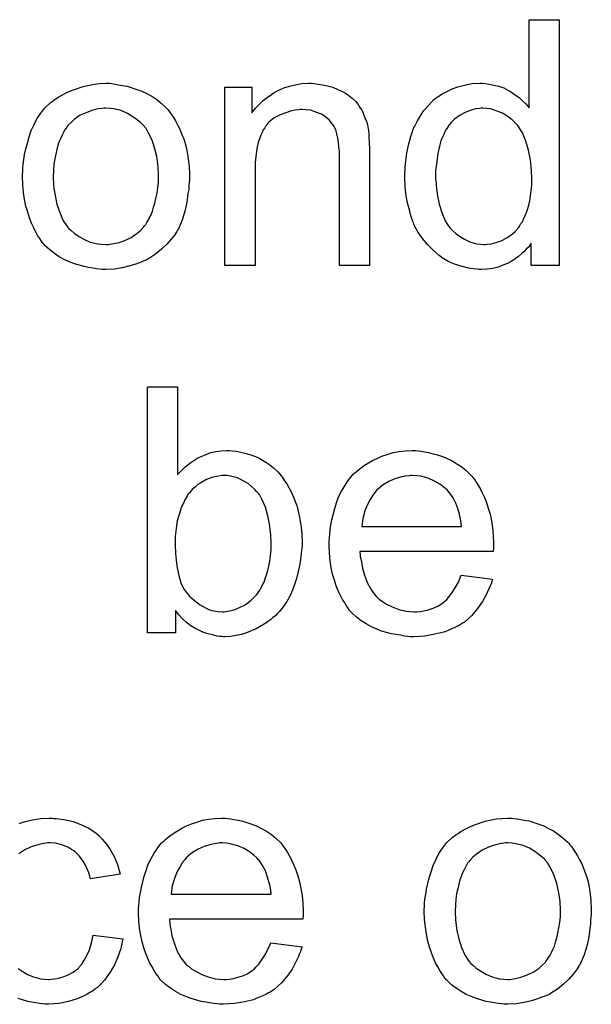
# Model space of a CAD drawing. Extents: x -1.7 to 9, y -2.8 to 5.2.
# Tile 111 of 227: x 5.266 to 5.452, y 0.409 to 0.729. Entities that reach past the tile are written whole.
import ezdxf

# ---------------------------------------------------------------- set-up
doc = ezdxf.new("R2010")
doc.units = 0
doc.layers.add('qfn32-50-23-b_document', color=1, linetype='CONTINUOUS')

msp = doc.modelspace()

# ---------------------------------------------------------------- linework, layer by layer
at = {"layer": 'qfn32-50-23-b_document', "color": 1}
for points in [[(5.441373, 0.64923), (5.432233, 0.64923), (5.432233, 0.656519), (5.432117, 0.656404), (5.432001, 0.656172), (5.431654, 0.65571), (5.431191, 0.655131), (5.430613, 0.654553), (5.429919, 0.653858), (5.429109, 0.653048), (5.428068, 0.652239), (5.427026, 0.651429), (5.425869, 0.650619), (5.424481, 0.649925), (5.422977, 0.649346), (5.421473, 0.648768), (5.419737, 0.648305), (5.417886, 0.648073), (5.415919, 0.647958), (5.415225, 0.647958), (5.414762, 0.648073), (5.413374, 0.648189), (5.411754, 0.64842), (5.409787, 0.648883), (5.407589, 0.649577), (5.40539, 0.650503), (5.403192, 0.651776), (5.403076, 0.651776), (5.402961, 0.652007), (5.402266, 0.65247), (5.401225, 0.653396), (5.399952, 0.654553), (5.398448, 0.656057), (5.396944, 0.657908), (5.39544, 0.65999), (5.394167, 0.66242), (5.394167, 0.662536), (5.394052, 0.662767), (5.393936, 0.663114), (5.393705, 0.663577), (5.393473, 0.664271), (5.393126, 0.665081), (5.392895, 0.665891), (5.392663, 0.666933), (5.392085, 0.669246), (5.391506, 0.671908), (5.391159, 0.674916), (5.391043, 0.678155), (5.391043, 0.678271), (5.391043, 0.678503), (5.391043, 0.678965), (5.391043, 0.679659), (5.391159, 0.680354), (5.391159, 0.681279), (5.391391, 0.683362), (5.391738, 0.685792), (5.392316, 0.688453), (5.39301, 0.69123), (5.393936, 0.693891), (5.393936, 0.694006), (5.394052, 0.694238), (5.394283, 0.694585), (5.394515, 0.695048), (5.395209, 0.69632), (5.396134, 0.69794), (5.397291, 0.699676), (5.398795, 0.701411), (5.400531, 0.703262), (5.402614, 0.704766), (5.402729, 0.704766), (5.402845, 0.704882), (5.403192, 0.705114), (5.403655, 0.705345), (5.404812, 0.705923), (5.406432, 0.706733), (5.408283, 0.707428), (5.410481, 0.708006), (5.412911, 0.708469), (5.415456, 0.708585), (5.416382, 0.708585), (5.417307, 0.708469), (5.41858, 0.708353), (5.420084, 0.708006), (5.421704, 0.707659), (5.423324, 0.70708), (5.424828, 0.70627), (5.425059, 0.706155), (5.425522, 0.705923), (5.426216, 0.705345), (5.427142, 0.704766), (5.428299, 0.703957), (5.42934, 0.702915), (5.430497, 0.701874), (5.431538, 0.700601), (5.431538, 0.729295), (5.441373, 0.729295), (5.441373, 0.64923)], [(5.295707, 0.708469), (5.296748, 0.708353), (5.297905, 0.708122), (5.299178, 0.70789), (5.300682, 0.707659), (5.303806, 0.706617), (5.305426, 0.706039), (5.307045, 0.705229), (5.308665, 0.704419), (5.310285, 0.703262), (5.311789, 0.702105), (5.313293, 0.700717), (5.313409, 0.700601), (5.31364, 0.70037), (5.313987, 0.699907), (5.31445, 0.699328), (5.315029, 0.698519), (5.315723, 0.697477), (5.316417, 0.69632), (5.317111, 0.695048), (5.317805, 0.693659), (5.3185, 0.691924), (5.319194, 0.690188), (5.319772, 0.688221), (5.320235, 0.686139), (5.320582, 0.68394), (5.320814, 0.681626), (5.320929, 0.679081), (5.320929, 0.678965), (5.320929, 0.678618), (5.320929, 0.67804), (5.320929, 0.67723), (5.320814, 0.676304), (5.320698, 0.675147), (5.320698, 0.67399), (5.320467, 0.672717), (5.320119, 0.669825), (5.319425, 0.666932), (5.318615, 0.66404), (5.317458, 0.661379), (5.317458, 0.661263), (5.317343, 0.661147), (5.317111, 0.6608), (5.31688, 0.660337), (5.31607, 0.659181), (5.315029, 0.657792), (5.31364, 0.656172), (5.311905, 0.654553), (5.309938, 0.652933), (5.307624, 0.651429), (5.307508, 0.651429), (5.307392, 0.651313), (5.307045, 0.651082), (5.306467, 0.65085), (5.305888, 0.650619), (5.305194, 0.650387), (5.303459, 0.649693), (5.301492, 0.649115), (5.299062, 0.648536), (5.296517, 0.648073), (5.29374, 0.647958), (5.292583, 0.647958), (5.291657, 0.648073), (5.290616, 0.648189), (5.289459, 0.64842), (5.28807, 0.648652), (5.286682, 0.648883), (5.283558, 0.649809), (5.281823, 0.650503), (5.280203, 0.651197), (5.278583, 0.652123), (5.276963, 0.653164), (5.275459, 0.654321), (5.273955, 0.65571), (5.273839, 0.655825), (5.273608, 0.656057), (5.273261, 0.656519), (5.272798, 0.657214), (5.27222, 0.658024), (5.271641, 0.658949), (5.270947, 0.660106), (5.270253, 0.661495), (5.269559, 0.662999), (5.268864, 0.664734), (5.268286, 0.666585), (5.267707, 0.668552), (5.267244, 0.67075), (5.266897, 0.673064), (5.266666, 0.67561), (5.26655, 0.678271), (5.26655, 0.678502), (5.26655, 0.678965), (5.266666, 0.679775), (5.266666, 0.680932), (5.266782, 0.682205), (5.267013, 0.683825), (5.267244, 0.685444), (5.267707, 0.687296), (5.26817, 0.689147), (5.268749, 0.691114), (5.269443, 0.693196), (5.270368, 0.695163), (5.271294, 0.697014), (5.272567, 0.698866), (5.273839, 0.700601), (5.275459, 0.702105), (5.275575, 0.702221), (5.275806, 0.702337), (5.276269, 0.702684), (5.276848, 0.703146), (5.277542, 0.703609), (5.278467, 0.704188), (5.279393, 0.704766), (5.28055, 0.705345), (5.281823, 0.705923), (5.283211, 0.706502), (5.286335, 0.707543), (5.289922, 0.708353), (5.291773, 0.708469), (5.29374, 0.708584), (5.294897, 0.708584), (5.295707, 0.708469)], [(5.36154, 0.708469), (5.362813, 0.708353), (5.364317, 0.708122), (5.365937, 0.707774), (5.367672, 0.707312), (5.369292, 0.706617), (5.369523, 0.706502), (5.369986, 0.70627), (5.370796, 0.705923), (5.371722, 0.705345), (5.372879, 0.704651), (5.37392, 0.703725), (5.374961, 0.702799), (5.375887, 0.701642), (5.376002, 0.701527), (5.376234, 0.701064), (5.376581, 0.700485), (5.377159, 0.699676), (5.377622, 0.698519), (5.378085, 0.697361), (5.378664, 0.695973), (5.379011, 0.694469), (5.379011, 0.694353), (5.379126, 0.69389), (5.379242, 0.693196), (5.379358, 0.692271), (5.379358, 0.690882), (5.379474, 0.689263), (5.379589, 0.687296), (5.379589, 0.684866), (5.379589, 0.64923), (5.369755, 0.64923), (5.369755, 0.684403), (5.369755, 0.684519), (5.369755, 0.684635), (5.369755, 0.685444), (5.369755, 0.686486), (5.369639, 0.687758), (5.369523, 0.689263), (5.369292, 0.690767), (5.368945, 0.692155), (5.368598, 0.693428), (5.368598, 0.693543), (5.368366, 0.69389), (5.368019, 0.694469), (5.367672, 0.695163), (5.367094, 0.695857), (5.366399, 0.696667), (5.365474, 0.697477), (5.364432, 0.698171), (5.364317, 0.698287), (5.36397, 0.698519), (5.363275, 0.69875), (5.362466, 0.699097), (5.36154, 0.699444), (5.360383, 0.699791), (5.358995, 0.699907), (5.357606, 0.700023), (5.357028, 0.700023), (5.356565, 0.699907), (5.355408, 0.699791), (5.353904, 0.69956), (5.352284, 0.698981), (5.350433, 0.698287), (5.348582, 0.697361), (5.346846, 0.695973), (5.346615, 0.695742), (5.346152, 0.695163), (5.345805, 0.6947), (5.345458, 0.694122), (5.344995, 0.693428), (5.344648, 0.692618), (5.344185, 0.691692), (5.343722, 0.690535), (5.343375, 0.689263), (5.343028, 0.687874), (5.342797, 0.68637), (5.342565, 0.68475), (5.342334, 0.682783), (5.342334, 0.680816), (5.342334, 0.64923), (5.332499, 0.64923), (5.332499, 0.707312), (5.341292, 0.707312), (5.341292, 0.698981), (5.341408, 0.699097), (5.34164, 0.699444), (5.341987, 0.699907), (5.342449, 0.700485), (5.343144, 0.70118), (5.343954, 0.70199), (5.344879, 0.702915), (5.346036, 0.703841), (5.347193, 0.704651), (5.348582, 0.705576), (5.350086, 0.706386), (5.351706, 0.70708), (5.353557, 0.707659), (5.355408, 0.708122), (5.35749, 0.708469), (5.359689, 0.708584), (5.360614, 0.708584), (5.36154, 0.708469)], [(5.29374, 0.700485), (5.293046, 0.700485), (5.292467, 0.70037), (5.291194, 0.700254), (5.289459, 0.699791), (5.287492, 0.699097), (5.285409, 0.698171), (5.283443, 0.696783), (5.282401, 0.695857), (5.281476, 0.694932), (5.281476, 0.694816), (5.281244, 0.6947), (5.281013, 0.694353), (5.280666, 0.69389), (5.280319, 0.693312), (5.279971, 0.692618), (5.279509, 0.691692), (5.279046, 0.690767), (5.278583, 0.68961), (5.27812, 0.688453), (5.277773, 0.687064), (5.277426, 0.68556), (5.277079, 0.68394), (5.276848, 0.682205), (5.276732, 0.680238), (5.276616, 0.678271), (5.276616, 0.678155), (5.276616, 0.677808), (5.276616, 0.67723), (5.276732, 0.67642), (5.276732, 0.675494), (5.276848, 0.674453), (5.277195, 0.672023), (5.277773, 0.669246), (5.278699, 0.66647), (5.279856, 0.663808), (5.280666, 0.662652), (5.281476, 0.661495), (5.281591, 0.661495), (5.281707, 0.661263), (5.282401, 0.660685), (5.283443, 0.659759), (5.284831, 0.658833), (5.286566, 0.657792), (5.288649, 0.656866), (5.291079, 0.656288), (5.292351, 0.656172), (5.29374, 0.656057), (5.294434, 0.656057), (5.295012, 0.656172), (5.296285, 0.656404), (5.298021, 0.656751), (5.299872, 0.657445), (5.301954, 0.658371), (5.303921, 0.659759), (5.304963, 0.660685), (5.305888, 0.66161), (5.306004, 0.661726), (5.30612, 0.661842), (5.306351, 0.662189), (5.306698, 0.662652), (5.307045, 0.66323), (5.307508, 0.663924), (5.307971, 0.66485), (5.308434, 0.665775), (5.308896, 0.666932), (5.309244, 0.668205), (5.309706, 0.669593), (5.310053, 0.671098), (5.310401, 0.672833), (5.310632, 0.674569), (5.310863, 0.676535), (5.310863, 0.678618), (5.310863, 0.678734), (5.310863, 0.679081), (5.310863, 0.679659), (5.310748, 0.680354), (5.310748, 0.681279), (5.310632, 0.682321), (5.310285, 0.68475), (5.309706, 0.687296), (5.308781, 0.690072), (5.307508, 0.692618), (5.306814, 0.69389), (5.305888, 0.694932), (5.305888, 0.695048), (5.305657, 0.695163), (5.304963, 0.695857), (5.303921, 0.696667), (5.302533, 0.697709), (5.300797, 0.69875), (5.298715, 0.699676), (5.296401, 0.700254), (5.295128, 0.70037), (5.29374, 0.700485)], [(5.416498, 0.700486), (5.415919, 0.700486), (5.415456, 0.70037), (5.414184, 0.700254), (5.412679, 0.699791), (5.410944, 0.699213), (5.409093, 0.698172), (5.407242, 0.696899), (5.406316, 0.695973), (5.405506, 0.695048), (5.405506, 0.694932), (5.405275, 0.694816), (5.405159, 0.694469), (5.404812, 0.694006), (5.404465, 0.693428), (5.404118, 0.692734), (5.40377, 0.691924), (5.403308, 0.690998), (5.402845, 0.689841), (5.402498, 0.688568), (5.402151, 0.68718), (5.401804, 0.685676), (5.401572, 0.684056), (5.401341, 0.682205), (5.401109, 0.680238), (5.401109, 0.678155), (5.401109, 0.67804), (5.401109, 0.677693), (5.401109, 0.677114), (5.401225, 0.676304), (5.401225, 0.675379), (5.401341, 0.674337), (5.401688, 0.671908), (5.402266, 0.669246), (5.403076, 0.66647), (5.404233, 0.663809), (5.404927, 0.662652), (5.405737, 0.661495), (5.405853, 0.661495), (5.405969, 0.661263), (5.406547, 0.660685), (5.407589, 0.659759), (5.408861, 0.658833), (5.410481, 0.657792), (5.412448, 0.656867), (5.414531, 0.656288), (5.415688, 0.656172), (5.416845, 0.656057), (5.417423, 0.656057), (5.417886, 0.656172), (5.419159, 0.656288), (5.420663, 0.656751), (5.422398, 0.657329), (5.424249, 0.658255), (5.426101, 0.659528), (5.427026, 0.660338), (5.427836, 0.661263), (5.427836, 0.661379), (5.428068, 0.661495), (5.428299, 0.661842), (5.42853, 0.662304), (5.428877, 0.662883), (5.42934, 0.663462), (5.429687, 0.664387), (5.43015, 0.665313), (5.430613, 0.666354), (5.43096, 0.667511), (5.431423, 0.668899), (5.43177, 0.670288), (5.432001, 0.671908), (5.432233, 0.673527), (5.432464, 0.675379), (5.432464, 0.677346), (5.432464, 0.677461), (5.432464, 0.677924), (5.432464, 0.678503), (5.432348, 0.679312), (5.432348, 0.680238), (5.432233, 0.681395), (5.432117, 0.682668), (5.431886, 0.684056), (5.431307, 0.686833), (5.430497, 0.689725), (5.42934, 0.692502), (5.428646, 0.693659), (5.427836, 0.694816), (5.427836, 0.694932), (5.427605, 0.695048), (5.427026, 0.695742), (5.425985, 0.696667), (5.424712, 0.697709), (5.423092, 0.69875), (5.421126, 0.69956), (5.418927, 0.700254), (5.41777, 0.70037), (5.416498, 0.700486)], [(5.317111, 0.581152), (5.317227, 0.581268), (5.317343, 0.5815), (5.31769, 0.581847), (5.318268, 0.582425), (5.318847, 0.583004), (5.319541, 0.583698), (5.320467, 0.584392), (5.321392, 0.585086), (5.323706, 0.58659), (5.326367, 0.587747), (5.327871, 0.588326), (5.329491, 0.588673), (5.331227, 0.588904), (5.332962, 0.58902), (5.333888, 0.58902), (5.334929, 0.588904), (5.336202, 0.588789), (5.337706, 0.588442), (5.339441, 0.588094), (5.341292, 0.587516), (5.343028, 0.586822), (5.343259, 0.586706), (5.343838, 0.586475), (5.344764, 0.585896), (5.345805, 0.585202), (5.347078, 0.584392), (5.34835, 0.583351), (5.349739, 0.582078), (5.350896, 0.58069), (5.351011, 0.580574), (5.351358, 0.579995), (5.351937, 0.579186), (5.352631, 0.578144), (5.353441, 0.576756), (5.354251, 0.575136), (5.355061, 0.573285), (5.355755, 0.571318), (5.355755, 0.571202), (5.355871, 0.571087), (5.355986, 0.570739), (5.356102, 0.570392), (5.356333, 0.569235), (5.356681, 0.567731), (5.357028, 0.565996), (5.357375, 0.564029), (5.35749, 0.561831), (5.357606, 0.559516), (5.357606, 0.559401), (5.357606, 0.558822), (5.357606, 0.558128), (5.35749, 0.557087), (5.357375, 0.555814), (5.357259, 0.554426), (5.357028, 0.552806), (5.356681, 0.55107), (5.355755, 0.547368), (5.355176, 0.545401), (5.354482, 0.54355), (5.353672, 0.541583), (5.352631, 0.539847), (5.351474, 0.538112), (5.350201, 0.536492), (5.350086, 0.536376), (5.349854, 0.536145), (5.349507, 0.535798), (5.348929, 0.53522), (5.348119, 0.534641), (5.347309, 0.533947), (5.346383, 0.533253), (5.345226, 0.532443), (5.343954, 0.531749), (5.342681, 0.530939), (5.339557, 0.529666), (5.337937, 0.529087), (5.336202, 0.52874), (5.33435, 0.528509), (5.332499, 0.528393), (5.332037, 0.528393), (5.331458, 0.528509), (5.330764, 0.528509), (5.329954, 0.528625), (5.328913, 0.528856), (5.326599, 0.529434), (5.325326, 0.529897), (5.324053, 0.530476), (5.322665, 0.53117), (5.321392, 0.53198), (5.320004, 0.533021), (5.318731, 0.534178), (5.317574, 0.535451), (5.316417, 0.536955), (5.316417, 0.529666), (5.307277, 0.529666), (5.307277, 0.60973), (5.317111, 0.60973), (5.317111, 0.581152)], [(5.39544, 0.588904), (5.396366, 0.588789), (5.397523, 0.588557), (5.398795, 0.588326), (5.4003, 0.587979), (5.401688, 0.587632), (5.403308, 0.587053), (5.404812, 0.586475), (5.406432, 0.585665), (5.408051, 0.584739), (5.409671, 0.583698), (5.411175, 0.582425), (5.412564, 0.581037), (5.412679, 0.580921), (5.412911, 0.58069), (5.413258, 0.580227), (5.413721, 0.579533), (5.414299, 0.578723), (5.414878, 0.577797), (5.415572, 0.57664), (5.416266, 0.575252), (5.41696, 0.573748), (5.417654, 0.572128), (5.418233, 0.570277), (5.418811, 0.56831), (5.419274, 0.566111), (5.419621, 0.563798), (5.419853, 0.561368), (5.419968, 0.558707), (5.419968, 0.558591), (5.419968, 0.558128), (5.419968, 0.557318), (5.419853, 0.556161), (5.376465, 0.556161), (5.376465, 0.556045), (5.376465, 0.555698), (5.376581, 0.555236), (5.376581, 0.554541), (5.376697, 0.553731), (5.376928, 0.552806), (5.377275, 0.550723), (5.377969, 0.548409), (5.378895, 0.545864), (5.380168, 0.54355), (5.381788, 0.541467), (5.381903, 0.541467), (5.382019, 0.541236), (5.382713, 0.540658), (5.383754, 0.539848), (5.385143, 0.539038), (5.386994, 0.538112), (5.389077, 0.537302), (5.391391, 0.536724), (5.392663, 0.536608), (5.394052, 0.536492), (5.394977, 0.536492), (5.396019, 0.536608), (5.397291, 0.536839), (5.39868, 0.537187), (5.4003, 0.537649), (5.401804, 0.538343), (5.403308, 0.539269), (5.403423, 0.539385), (5.404002, 0.539848), (5.404696, 0.540542), (5.405506, 0.541467), (5.406432, 0.54274), (5.407473, 0.54436), (5.408514, 0.546211), (5.40944, 0.548409), (5.419621, 0.547137), (5.419621, 0.547021), (5.419506, 0.54679), (5.41939, 0.546327), (5.419159, 0.545633), (5.418811, 0.544938), (5.418464, 0.544013), (5.417539, 0.542046), (5.416382, 0.539848), (5.414762, 0.537534), (5.412911, 0.535335), (5.410597, 0.533253), (5.410481, 0.533253), (5.41025, 0.533021), (5.409903, 0.53279), (5.40944, 0.532443), (5.408746, 0.532096), (5.408051, 0.531749), (5.407126, 0.531286), (5.406084, 0.530823), (5.404927, 0.53036), (5.40377, 0.529897), (5.400878, 0.529203), (5.397638, 0.528625), (5.394052, 0.528393), (5.392779, 0.528393), (5.391969, 0.528509), (5.390928, 0.528625), (5.389655, 0.528856), (5.388267, 0.529087), (5.386763, 0.529319), (5.383523, 0.530245), (5.381788, 0.530939), (5.380168, 0.531633), (5.378432, 0.532558), (5.376812, 0.5336), (5.375308, 0.534757), (5.373804, 0.536145), (5.373689, 0.536261), (5.373457, 0.536492), (5.37311, 0.536955), (5.372647, 0.537649), (5.372069, 0.538459), (5.37149, 0.539385), (5.370796, 0.540542), (5.370102, 0.541814), (5.369408, 0.543318), (5.368713, 0.544938), (5.368135, 0.546789), (5.367556, 0.548756), (5.367094, 0.550839), (5.366747, 0.553153), (5.366515, 0.555583), (5.366399, 0.558128), (5.366399, 0.558244), (5.366399, 0.558822), (5.366399, 0.559516), (5.366515, 0.560558), (5.366631, 0.561831), (5.366747, 0.563219), (5.366978, 0.564839), (5.367325, 0.566458), (5.368251, 0.570161), (5.368829, 0.572012), (5.369523, 0.573979), (5.370449, 0.57583), (5.37149, 0.577566), (5.372647, 0.579301), (5.37392, 0.580921), (5.374036, 0.581037), (5.374267, 0.581268), (5.37473, 0.581615), (5.375308, 0.582194), (5.376002, 0.582772), (5.376928, 0.583466), (5.377969, 0.584276), (5.379242, 0.584971), (5.380515, 0.58578), (5.382019, 0.586475), (5.383639, 0.587169), (5.385374, 0.587747), (5.387225, 0.588326), (5.389192, 0.588673), (5.391275, 0.588904), (5.393473, 0.58902), (5.39463, 0.58902), (5.39544, 0.588904)], [(5.333194, 0.580921), (5.331458, 0.580921), (5.330995, 0.580805), (5.329722, 0.580574), (5.328218, 0.580227), (5.326483, 0.579533), (5.324632, 0.578491), (5.323706, 0.577913), (5.32278, 0.577103), (5.321855, 0.576293), (5.320929, 0.575252), (5.320929, 0.575136), (5.320698, 0.57502), (5.320467, 0.574673), (5.320235, 0.57421), (5.319888, 0.573632), (5.319425, 0.572938), (5.319078, 0.572128), (5.318615, 0.571202), (5.318153, 0.570045), (5.317805, 0.568888), (5.317343, 0.5675), (5.316995, 0.566111), (5.316764, 0.564492), (5.316533, 0.562756), (5.316301, 0.561021), (5.316301, 0.559054), (5.316301, 0.558938), (5.316301, 0.558591), (5.316301, 0.558012), (5.316301, 0.557318), (5.316417, 0.556508), (5.316417, 0.555467), (5.316648, 0.553269), (5.316995, 0.550839), (5.317458, 0.548294), (5.318153, 0.54598), (5.318615, 0.544938), (5.319078, 0.544013), (5.319078, 0.543897), (5.31931, 0.543666), (5.319541, 0.543318), (5.319888, 0.542856), (5.320929, 0.541583), (5.322433, 0.54031), (5.324169, 0.538922), (5.326367, 0.537649), (5.327524, 0.537186), (5.328913, 0.536839), (5.330185, 0.536608), (5.331689, 0.536492), (5.332268, 0.536492), (5.332731, 0.536608), (5.334003, 0.536839), (5.335507, 0.537186), (5.337243, 0.537881), (5.339094, 0.538806), (5.340945, 0.540195), (5.341871, 0.54112), (5.342797, 0.542046), (5.342797, 0.542162), (5.343028, 0.542277), (5.343259, 0.542624), (5.343491, 0.543087), (5.343954, 0.543666), (5.344301, 0.54436), (5.344764, 0.545285), (5.345226, 0.546211), (5.345573, 0.547368), (5.346036, 0.548525), (5.346499, 0.549913), (5.346846, 0.551418), (5.347078, 0.553037), (5.347309, 0.554773), (5.34754, 0.55674), (5.34754, 0.558707), (5.34754, 0.558822), (5.34754, 0.559169), (5.34754, 0.559748), (5.347425, 0.560558), (5.347425, 0.561483), (5.347309, 0.56264), (5.346962, 0.56507), (5.346499, 0.567731), (5.345689, 0.570624), (5.344532, 0.573169), (5.343838, 0.574442), (5.343028, 0.575483), (5.343028, 0.575599), (5.342797, 0.575715), (5.342218, 0.576293), (5.341292, 0.577219), (5.34002, 0.57826), (5.3384, 0.579186), (5.336549, 0.580111), (5.33435, 0.58069), (5.333194, 0.580921)], [(5.393589, 0.580921), (5.392895, 0.580921), (5.392432, 0.580805), (5.391159, 0.58069), (5.389655, 0.580343), (5.387804, 0.579764), (5.385837, 0.578954), (5.383986, 0.577797), (5.382135, 0.576293), (5.381903, 0.576062), (5.38144, 0.575483), (5.380631, 0.574442), (5.379821, 0.573053), (5.378895, 0.571434), (5.378085, 0.569351), (5.377391, 0.566921), (5.377044, 0.56426), (5.409556, 0.56426), (5.409556, 0.564376), (5.409556, 0.564607), (5.40944, 0.564955), (5.40944, 0.565417), (5.409208, 0.566806), (5.408861, 0.56831), (5.408283, 0.570161), (5.407704, 0.571896), (5.406779, 0.573632), (5.405737, 0.575136), (5.405737, 0.575252), (5.405506, 0.575367), (5.404927, 0.576062), (5.403886, 0.576987), (5.402498, 0.578029), (5.400762, 0.57907), (5.39868, 0.579995), (5.39625, 0.58069), (5.394977, 0.580805), (5.393589, 0.580921)], [(5.276848, 0.469224), (5.277542, 0.469224), (5.278467, 0.469108), (5.280666, 0.468761), (5.283095, 0.468183), (5.285641, 0.467257), (5.288186, 0.4661), (5.290616, 0.464481), (5.290732, 0.464481), (5.290847, 0.464249), (5.291542, 0.463555), (5.292583, 0.462514), (5.293855, 0.46101), (5.295128, 0.459158), (5.296401, 0.456844), (5.297558, 0.454183), (5.298368, 0.451059), (5.288765, 0.449555), (5.288765, 0.449671), (5.288649, 0.449787), (5.288533, 0.450481), (5.288186, 0.451522), (5.287608, 0.452795), (5.287029, 0.454183), (5.286104, 0.455687), (5.285062, 0.457076), (5.283905, 0.458233), (5.28379, 0.458348), (5.283327, 0.458695), (5.282517, 0.459158), (5.281591, 0.459737), (5.280319, 0.460315), (5.27893, 0.460778), (5.27731, 0.461125), (5.275575, 0.461241), (5.274881, 0.461241), (5.274302, 0.461125), (5.273029, 0.46101), (5.271294, 0.460547), (5.269443, 0.459968), (5.26736, 0.459043), (5.265393, 0.457654)], [(5.265509, 0.467604), (5.267476, 0.468183), (5.269906, 0.468761), (5.272451, 0.469224), (5.275228, 0.46934), (5.276153, 0.46934), (5.276848, 0.469224)], [(5.333425, 0.469224), (5.33435, 0.469108), (5.335507, 0.468877), (5.33678, 0.468646), (5.338284, 0.468299), (5.339673, 0.467952), (5.341292, 0.467373), (5.342797, 0.466795), (5.344416, 0.465985), (5.346036, 0.465059), (5.347656, 0.464018), (5.34916, 0.462745), (5.350548, 0.461357), (5.350664, 0.461241), (5.350896, 0.46101), (5.351243, 0.460547), (5.351706, 0.459853), (5.352284, 0.459043), (5.352863, 0.458117), (5.353557, 0.45696), (5.354251, 0.455572), (5.354945, 0.454067), (5.355639, 0.452448), (5.356218, 0.450596), (5.356796, 0.44863), (5.357259, 0.446431), (5.357606, 0.444117), (5.357838, 0.441688), (5.357953, 0.439026), (5.357953, 0.438911), (5.357953, 0.438448), (5.357953, 0.437638), (5.357838, 0.436481), (5.31445, 0.436481), (5.31445, 0.436365), (5.31445, 0.436018), (5.314566, 0.435555), (5.314566, 0.434861), (5.314681, 0.434051), (5.314913, 0.433126), (5.31526, 0.431043), (5.315954, 0.428729), (5.31688, 0.426184), (5.318153, 0.42387), (5.319772, 0.421787), (5.319888, 0.421787), (5.320004, 0.421556), (5.320698, 0.420977), (5.321739, 0.420167), (5.323128, 0.419358), (5.324979, 0.418432), (5.327061, 0.417622), (5.329375, 0.417043), (5.330648, 0.416928), (5.332037, 0.416812), (5.332962, 0.416812), (5.334003, 0.416928), (5.335276, 0.417159), (5.336664, 0.417506), (5.338284, 0.417969), (5.339788, 0.418663), (5.341292, 0.419589), (5.341408, 0.419705), (5.341987, 0.420167), (5.342681, 0.420862), (5.343491, 0.421787), (5.344416, 0.42306), (5.345458, 0.42468), (5.346499, 0.426531), (5.347425, 0.428729), (5.357606, 0.427457), (5.357606, 0.427341), (5.35749, 0.427109), (5.357375, 0.426647), (5.357143, 0.425952), (5.356796, 0.425258), (5.356449, 0.424333), (5.355524, 0.422366), (5.354367, 0.420167), (5.352747, 0.417853), (5.350896, 0.415655), (5.348582, 0.413572), (5.348466, 0.413572), (5.348234, 0.413341), (5.347887, 0.41311), (5.347425, 0.412763), (5.34673, 0.412416), (5.346036, 0.412068), (5.345111, 0.411606), (5.344069, 0.411143), (5.342912, 0.41068), (5.341755, 0.410217), (5.338863, 0.409523), (5.335623, 0.408945), (5.332037, 0.408713), (5.330764, 0.408713), (5.329954, 0.408829), (5.328913, 0.408945), (5.32764, 0.409176), (5.326252, 0.409407), (5.324747, 0.409639), (5.321508, 0.410564), (5.319772, 0.411259), (5.318153, 0.411953), (5.316417, 0.412878), (5.314797, 0.41392), (5.313293, 0.415077), (5.311789, 0.416465), (5.311673, 0.416581), (5.311442, 0.416812), (5.311095, 0.417275), (5.310632, 0.417969), (5.310053, 0.418779), (5.309475, 0.419705), (5.308781, 0.420862), (5.308087, 0.422134), (5.307392, 0.423638), (5.306698, 0.425258), (5.30612, 0.427109), (5.305541, 0.429076), (5.305078, 0.431159), (5.304731, 0.433473), (5.3045, 0.435903), (5.304384, 0.438448), (5.304384, 0.438564), (5.304384, 0.439142), (5.304384, 0.439836), (5.3045, 0.440878), (5.304616, 0.44215), (5.304731, 0.443539), (5.304963, 0.445159), (5.30531, 0.446778), (5.306235, 0.450481), (5.306814, 0.452332), (5.307508, 0.454299), (5.308434, 0.45615), (5.309475, 0.457886), (5.310632, 0.459621), (5.311905, 0.461241), (5.31202, 0.461357), (5.312252, 0.461588), (5.312715, 0.461935), (5.313293, 0.462514), (5.313987, 0.463092), (5.314913, 0.463786), (5.315954, 0.464596), (5.317227, 0.46529), (5.3185, 0.4661), (5.320004, 0.466795), (5.321623, 0.467489), (5.323359, 0.468067), (5.32521, 0.468646), (5.327177, 0.468993), (5.32926, 0.469224), (5.331458, 0.46934), (5.332615, 0.46934), (5.333425, 0.469224)], [(5.426563, 0.469224), (5.427605, 0.469109), (5.428762, 0.468877), (5.430034, 0.468646), (5.431538, 0.468414), (5.434662, 0.467373), (5.436282, 0.466795), (5.437902, 0.465985), (5.439522, 0.465175), (5.441142, 0.464018), (5.442646, 0.462861), (5.44415, 0.461472), (5.444266, 0.461357), (5.444497, 0.461125), (5.444844, 0.460663), (5.445307, 0.460084), (5.445885, 0.459274), (5.446579, 0.458233), (5.447274, 0.457076), (5.447968, 0.455803), (5.448662, 0.454415), (5.449356, 0.452679), (5.450051, 0.450944), (5.450629, 0.448977), (5.451092, 0.446894), (5.451439, 0.444696), (5.45167, 0.442382), (5.451786, 0.439837), (5.451786, 0.439721), (5.451786, 0.439374), (5.451786, 0.438795), (5.451786, 0.437985), (5.45167, 0.43706), (5.451555, 0.435903), (5.451555, 0.434746), (5.451323, 0.433473), (5.450976, 0.43058), (5.450282, 0.427688), (5.449472, 0.424796), (5.448315, 0.422134), (5.448315, 0.422019), (5.448199, 0.421903), (5.447968, 0.421556), (5.447736, 0.421093), (5.446927, 0.419936), (5.445885, 0.418548), (5.444497, 0.416928), (5.442761, 0.415308), (5.440794, 0.413688), (5.43848, 0.412184), (5.438365, 0.412184), (5.438249, 0.412068), (5.437902, 0.411837), (5.437324, 0.411606), (5.436745, 0.411374), (5.436051, 0.411143), (5.434315, 0.410449), (5.432348, 0.40987), (5.429919, 0.409292), (5.427373, 0.408829), (5.424596, 0.408713), (5.42344, 0.408713), (5.422514, 0.408829), (5.421473, 0.408945), (5.420316, 0.409176), (5.418927, 0.409407), (5.417539, 0.409639), (5.414415, 0.410564), (5.412679, 0.411259), (5.41106, 0.411953), (5.40944, 0.412878), (5.40782, 0.41392), (5.406316, 0.415077), (5.404812, 0.416465), (5.404696, 0.416581), (5.404465, 0.416812), (5.404118, 0.417275), (5.403655, 0.417969), (5.403076, 0.418779), (5.402498, 0.419705), (5.401804, 0.420862), (5.401109, 0.42225), (5.400415, 0.423754), (5.399721, 0.42549), (5.399142, 0.427341), (5.398564, 0.429308), (5.398101, 0.431506), (5.397754, 0.43382), (5.397523, 0.436365), (5.397407, 0.439027), (5.397407, 0.439258), (5.397407, 0.439721), (5.397523, 0.440531), (5.397523, 0.441688), (5.397638, 0.44296), (5.39787, 0.44458), (5.398101, 0.4462), (5.398564, 0.448051), (5.399027, 0.449902), (5.399605, 0.451869), (5.4003, 0.453952), (5.401225, 0.455919), (5.402151, 0.45777), (5.403423, 0.459621), (5.404696, 0.461357), (5.406316, 0.462861), (5.406432, 0.462976), (5.406663, 0.463092), (5.407126, 0.463439), (5.407704, 0.463902), (5.408399, 0.464365), (5.409324, 0.464943), (5.41025, 0.465522), (5.411407, 0.4661), (5.412679, 0.466679), (5.414068, 0.467257), (5.417192, 0.468299), (5.420778, 0.469109), (5.42263, 0.469224), (5.424596, 0.46934), (5.425753, 0.46934), (5.426563, 0.469224)], [(5.331574, 0.461241), (5.33088, 0.461241), (5.330417, 0.461125), (5.329144, 0.46101), (5.32764, 0.460662), (5.325789, 0.460084), (5.323822, 0.459274), (5.321971, 0.458117), (5.320119, 0.456613), (5.319888, 0.456382), (5.319425, 0.455803), (5.318615, 0.454762), (5.317805, 0.453373), (5.31688, 0.451753), (5.31607, 0.449671), (5.315376, 0.447241), (5.315029, 0.44458), (5.34754, 0.44458), (5.34754, 0.444696), (5.34754, 0.444927), (5.347425, 0.445274), (5.347425, 0.445737), (5.347193, 0.447125), (5.346846, 0.44863), (5.346268, 0.450481), (5.345689, 0.452216), (5.344764, 0.453952), (5.343722, 0.455456), (5.343722, 0.455572), (5.343491, 0.455687), (5.342912, 0.456382), (5.341871, 0.457307), (5.340483, 0.458348), (5.338747, 0.45939), (5.336664, 0.460315), (5.334235, 0.46101), (5.332962, 0.461125), (5.331574, 0.461241)], [(5.424596, 0.461241), (5.423902, 0.461241), (5.423324, 0.461125), (5.422051, 0.46101), (5.420316, 0.460547), (5.418349, 0.459853), (5.416266, 0.458927), (5.414299, 0.457539), (5.413258, 0.456613), (5.412332, 0.455687), (5.412332, 0.455572), (5.412101, 0.455456), (5.411869, 0.455109), (5.411522, 0.454646), (5.411175, 0.454068), (5.410828, 0.453373), (5.410365, 0.452448), (5.409903, 0.451522), (5.40944, 0.450365), (5.408977, 0.449208), (5.40863, 0.44782), (5.408283, 0.446316), (5.407936, 0.444696), (5.407704, 0.44296), (5.407589, 0.440993), (5.407473, 0.439027), (5.407473, 0.438911), (5.407473, 0.438564), (5.407473, 0.437985), (5.407589, 0.437175), (5.407589, 0.43625), (5.407704, 0.435209), (5.408051, 0.432779), (5.40863, 0.430002), (5.409556, 0.427225), (5.410712, 0.424564), (5.411522, 0.423407), (5.412332, 0.42225), (5.412448, 0.42225), (5.412564, 0.422019), (5.413258, 0.42144), (5.414299, 0.420515), (5.415688, 0.419589), (5.417423, 0.418548), (5.419506, 0.417622), (5.421935, 0.417044), (5.423208, 0.416928), (5.424596, 0.416812), (5.425291, 0.416812), (5.425869, 0.416928), (5.427142, 0.417159), (5.428877, 0.417506), (5.430729, 0.418201), (5.432811, 0.419126), (5.434778, 0.420515), (5.435819, 0.42144), (5.436745, 0.422366), (5.436861, 0.422481), (5.436976, 0.422597), (5.437208, 0.422944), (5.437555, 0.423407), (5.437902, 0.423986), (5.438365, 0.42468), (5.438828, 0.425605), (5.43929, 0.426531), (5.439753, 0.427688), (5.4401, 0.428961), (5.440563, 0.430349), (5.44091, 0.431853), (5.441257, 0.433589), (5.441489, 0.435324), (5.44172, 0.437291), (5.44172, 0.439374), (5.44172, 0.439489), (5.44172, 0.439837), (5.44172, 0.440415), (5.441604, 0.441109), (5.441604, 0.442035), (5.441489, 0.443076), (5.441142, 0.445506), (5.440563, 0.448051), (5.439637, 0.450828), (5.438365, 0.453373), (5.437671, 0.454646), (5.436745, 0.455687), (5.436745, 0.455803), (5.436514, 0.455919), (5.435819, 0.456613), (5.434778, 0.457423), (5.43339, 0.458464), (5.431654, 0.459505), (5.429572, 0.460431), (5.427258, 0.46101), (5.425985, 0.461125), (5.424596, 0.461241)], [(5.265162, 0.420399), (5.266435, 0.419473), (5.26817, 0.418432), (5.270137, 0.417622), (5.272451, 0.417043), (5.273724, 0.416928), (5.274996, 0.416812), (5.275228, 0.416812), (5.275922, 0.416928), (5.277079, 0.417043), (5.278352, 0.417275), (5.279856, 0.417622), (5.281476, 0.418316), (5.283095, 0.419126), (5.2846, 0.420283), (5.284831, 0.420399), (5.285178, 0.420977), (5.285872, 0.421787), (5.286682, 0.42306), (5.287492, 0.424564), (5.288418, 0.426415), (5.289112, 0.428729), (5.289575, 0.431275), (5.299293, 0.430002), (5.299293, 0.429886), (5.299178, 0.429539), (5.299062, 0.429076), (5.298946, 0.428382), (5.298715, 0.427457), (5.298484, 0.426531), (5.297674, 0.424217), (5.296632, 0.421787), (5.295128, 0.419126), (5.293277, 0.416581), (5.292236, 0.415424), (5.291079, 0.414267), (5.290963, 0.414151), (5.290732, 0.414035), (5.290385, 0.413804), (5.289922, 0.413457), (5.289343, 0.412994), (5.288533, 0.412531), (5.287608, 0.412068), (5.286682, 0.41149), (5.284368, 0.410449), (5.281591, 0.409639), (5.278583, 0.408945), (5.276848, 0.408829), (5.275112, 0.408713), (5.273955, 0.408713), (5.273145, 0.408829), (5.272104, 0.408945), (5.270947, 0.409176), (5.269674, 0.409407), (5.268286, 0.409639), (5.265162, 0.410564)]]:
    msp.add_lwpolyline(points, dxfattribs=at)

doc.saveas('drawing.dxf')
